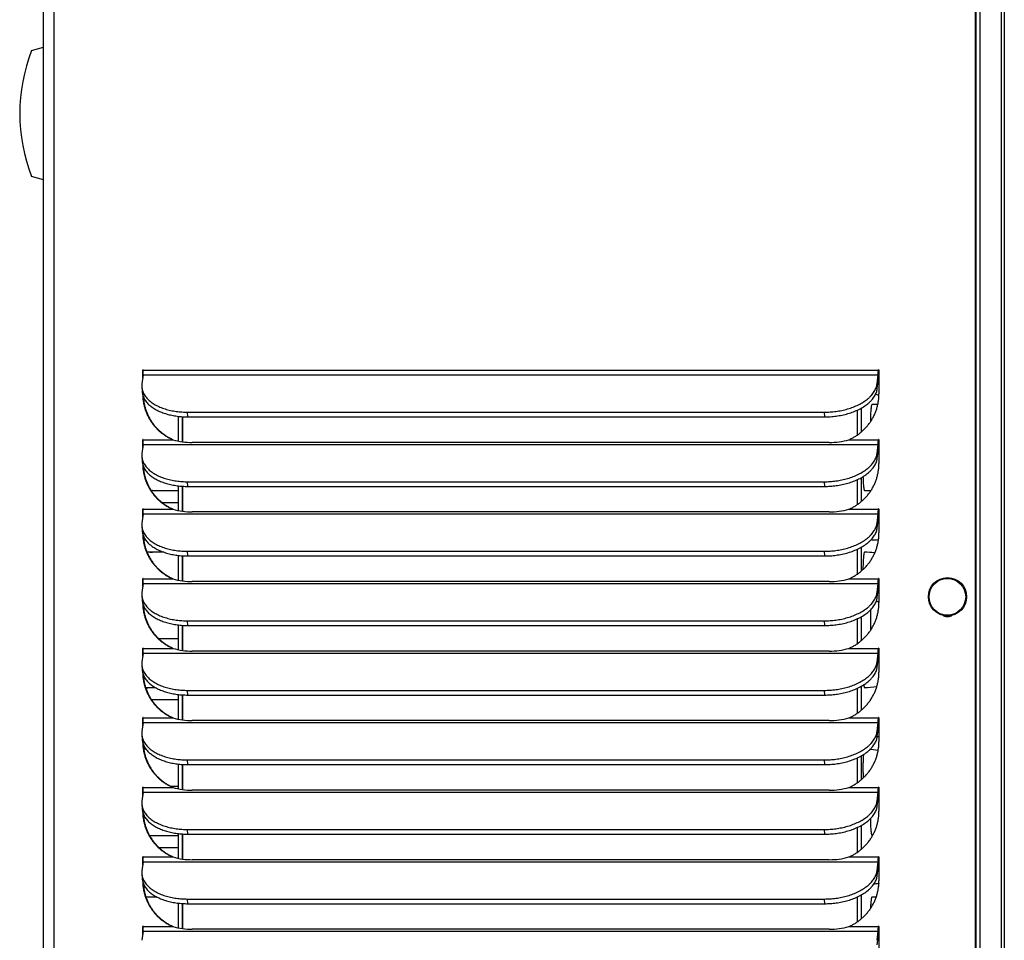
# Model space of a CAD drawing. Header units: inches. Extents: x -1 to 102, y 3 to 82.
# Tile 7 of 17: x 40 to 50, y 47 to 57. Entities that reach past the tile are written whole.
import ezdxf

# ---------------------------------------------------------------- set-up
doc = ezdxf.new("R2010")
doc.units = ezdxf.units.IN
doc.header["$LTSCALE"] = 12
doc.header["$MEASUREMENT"] = 0

msp = doc.modelspace()

# ---------------------------------------------------------------- linework, layer by layer
for p, q in [((49.8958, 35.9527), (49.8958, 67.3987)), ((49.9009, 35.9527), (49.9009, 67.3987)), ((49.9369, 67.2377), (49.9369, 36.6337)), ((49.9369, 66.7817), (49.9369, 36.6337)), ((50.1569, 36.5407), (50.1569, 66.7817)), ((50.1869, 66.7817), (50.1869, 36.5407)), ((40.4358, 35.9527), (40.4358, 65.5282)), ((40.5447, 35.9527), (40.5447, 65.5282)), ((40.3158, 56.4471), (40.4358, 56.4792)), ((40.4358, 55.1355), (40.3158, 55.1676)), ((41.4482, 53.2027), (41.4431, 53.2027)), ((41.4431, 53.1244), (41.4431, 53.2027)), ((41.4491, 53.2027), (48.9086, 53.2027)), ((48.9137, 53.2027), (48.9086, 53.2027)), ((48.9146, 53.2027), (48.9146, 52.9617)), ((41.4469, 53.1551), (41.4355, 53.0629)), ((41.4469, 53.1551), (48.9065, 53.1551)), ((48.895, 53.0629), (48.9065, 53.1551)), ((48.8979, 53.0154), (48.895, 53.0629)), ((48.8979, 53.0154), (48.9094, 53.1076)), ((41.4345, 53.0324), (41.4374, 52.9849)), ((41.9008, 52.7286), (41.8979, 52.7761)), ((41.8979, 52.7761), (48.3612, 52.7761)), ((48.3641, 52.7286), (48.3612, 52.7761)), ((48.6952, 52.7969), (48.6952, 52.5441)), ((48.6952, 52.7969), (48.6952, 52.5441)), ((48.7344, 52.8168), (48.7344, 52.574)), ((41.8071, 52.4841), (41.8071, 52.7338)), ((41.8464, 52.4758), (41.8464, 52.7303)), ((41.8464, 52.7303), (41.8464, 52.4758)), ((41.9008, 52.7286), (48.3641, 52.7286)), ((41.4482, 52.4968), (41.4431, 52.4968)), ((41.4431, 52.4186), (41.4431, 52.4968)), ((41.4491, 52.4968), (41.7482, 52.4968)), ((41.7482, 52.4968), (41.7532, 52.4968)), ((48.4099, 52.4694), (41.9466, 52.4694)), ((48.6096, 52.4968), (48.9086, 52.4968)), ((48.9137, 52.4968), (48.9086, 52.4968)), ((48.9146, 52.4968), (48.9146, 52.2558)), ((41.4469, 52.4493), (41.4355, 52.357)), ((41.4469, 52.4493), (48.9065, 52.4493)), ((48.895, 52.357), (48.9065, 52.4493)), ((48.8979, 52.3095), (48.9094, 52.4018)), ((41.4345, 52.3266), (41.4374, 52.2791)), ((48.8979, 52.3095), (48.895, 52.357)), ((41.9008, 52.0227), (41.8979, 52.0702)), ((41.8979, 52.0702), (48.3612, 52.0702)), ((48.3641, 52.0227), (48.3612, 52.0702)), ((48.6952, 52.091), (48.6952, 51.8382)), ((48.6952, 52.091), (48.6952, 51.8382)), ((48.7344, 52.1109), (48.7344, 51.8681)), ((41.5294, 51.9804), (41.8071, 51.9804)), ((41.8071, 51.7782), (41.8071, 52.0279)), ((41.8464, 51.77), (41.8464, 52.0244)), ((41.8464, 52.0244), (41.8464, 51.77)), ((41.9008, 52.0227), (48.3641, 52.0227)), ((41.4482, 51.7909), (41.4431, 51.7909)), ((41.4431, 51.7127), (41.4431, 51.7909)), ((41.4491, 51.7909), (41.7482, 51.7909)), ((41.8071, 51.8554), (41.644, 51.8554)), ((41.7482, 51.7909), (41.7532, 51.7909)), ((48.4099, 51.7635), (41.9466, 51.7635)), ((48.6096, 51.7909), (48.9086, 51.7909)), ((48.9137, 51.7909), (48.9086, 51.7909)), ((48.9146, 51.7909), (48.9146, 51.5499)), ((41.4469, 51.7434), (41.4355, 51.6511)), ((41.4469, 51.7434), (48.9065, 51.7434)), ((48.895, 51.6511), (48.9065, 51.7434)), ((48.8979, 51.6036), (48.9094, 51.6959)), ((41.4345, 51.6207), (41.4374, 51.5732)), ((48.8979, 51.6036), (48.895, 51.6511)), ((41.466, 51.4804), (41.4713, 51.4804)), ((41.9008, 51.3168), (41.8979, 51.3643)), ((41.8979, 51.3643), (48.3612, 51.3643)), ((48.3641, 51.3168), (48.3612, 51.3643)), ((48.6952, 51.3851), (48.6952, 51.1323)), ((48.6952, 51.3851), (48.6952, 51.1323)), ((48.7344, 51.405), (48.7344, 51.1622)), ((41.656, 51.3554), (41.4869, 51.3554)), ((41.8071, 51.0723), (41.8071, 51.322)), ((41.8464, 51.0641), (41.8464, 51.3186)), ((41.8464, 51.3186), (41.8464, 51.0641)), ((41.9008, 51.3168), (48.3641, 51.3168)), ((41.4482, 51.085), (41.4431, 51.085)), ((41.4431, 51.0068), (41.4431, 51.085)), ((41.4491, 51.085), (41.7482, 51.085)), ((41.7482, 51.085), (41.7532, 51.085)), ((48.6096, 51.085), (48.9086, 51.085)), ((48.9137, 51.085), (48.9086, 51.085)), ((48.9146, 51.085), (48.9146, 50.844)), ((41.4469, 51.0375), (41.4355, 50.9453)), ((41.4469, 51.0375), (48.9065, 51.0375)), ((48.4099, 51.0576), (41.9466, 51.0576)), ((48.895, 50.9453), (48.9065, 51.0375)), ((48.8979, 50.8977), (48.9094, 50.99)), ((41.4345, 50.9148), (41.4374, 50.8673)), ((48.8979, 50.8977), (48.895, 50.9453)), ((48.6952, 50.6792), (48.6952, 50.4264)), ((48.6952, 50.6792), (48.6952, 50.4264)), ((48.7344, 50.6992), (48.7344, 50.4563)), ((41.8071, 50.3665), (41.8071, 50.6161)), ((41.8464, 50.3582), (41.8464, 50.6127)), ((41.8464, 50.6127), (41.8464, 50.3582)), ((41.9008, 50.611), (41.8979, 50.6585)), ((41.8979, 50.6585), (48.3612, 50.6585)), ((41.9008, 50.611), (48.3641, 50.611)), ((48.3641, 50.611), (48.3612, 50.6585)), ((41.6017, 50.4804), (41.8071, 50.4804)), ((41.4482, 50.3791), (41.4431, 50.3791)), ((41.4431, 50.3009), (41.4431, 50.3791)), ((41.4491, 50.3791), (41.7482, 50.3791)), ((41.7482, 50.3791), (41.7532, 50.3791)), ((48.6096, 50.3791), (48.9086, 50.3791)), ((48.9137, 50.3791), (48.9086, 50.3791)), ((48.9146, 50.3791), (48.9146, 50.1381)), ((41.4469, 50.3316), (41.4355, 50.2394)), ((41.4469, 50.3316), (48.9065, 50.3316)), ((48.4099, 50.3517), (41.9466, 50.3517)), ((48.895, 50.2394), (48.9065, 50.3316)), ((48.8979, 50.1919), (48.9094, 50.2841)), ((41.4345, 50.2089), (41.4374, 50.1614)), ((48.8979, 50.1919), (48.895, 50.2394)), ((41.4733, 49.9804), (41.5736, 49.9804)), ((48.6952, 49.9734), (48.6952, 49.7206)), ((48.6952, 49.9734), (48.6952, 49.7206)), ((48.7344, 49.9933), (48.7344, 49.7504)), ((41.8071, 49.6606), (41.8071, 49.9103)), ((41.8464, 49.6523), (41.8464, 49.9068)), ((41.8464, 49.9068), (41.8464, 49.6523)), ((41.9008, 49.9051), (41.8979, 49.9526)), ((41.8979, 49.9526), (48.3612, 49.9526)), ((41.9008, 49.9051), (48.3641, 49.9051)), ((48.3641, 49.9051), (48.3612, 49.9526)), ((41.8071, 49.8554), (41.5342, 49.8554)), ((41.4482, 49.6732), (41.4431, 49.6732)), ((41.4431, 49.595), (41.4431, 49.6732)), ((41.4491, 49.6732), (41.7482, 49.6732)), ((41.7482, 49.6732), (41.7532, 49.6732)), ((48.6096, 49.6732), (48.9086, 49.6732)), ((48.9137, 49.6732), (48.9086, 49.6732)), ((48.9146, 49.6732), (48.9146, 49.4322)), ((41.4469, 49.6257), (41.4355, 49.5335)), ((41.4469, 49.6257), (48.9065, 49.6257)), ((48.4099, 49.6458), (41.9466, 49.6458)), ((48.895, 49.5335), (48.9065, 49.6257)), ((48.8979, 49.486), (48.9094, 49.5782)), ((41.4345, 49.503), (41.4374, 49.4555)), ((48.8979, 49.486), (48.895, 49.5335)), ((41.4767, 49.3554), (41.454, 49.3554)), ((48.6952, 49.2675), (48.6952, 49.0147)), ((48.6952, 49.2675), (48.6952, 49.0147)), ((48.7344, 49.2874), (48.7344, 49.0445)), ((41.8071, 48.9547), (41.8071, 49.2044)), ((41.8464, 48.9464), (41.8464, 49.2009)), ((41.8464, 49.2009), (41.8464, 48.9464)), ((41.9008, 49.1992), (41.8979, 49.2467)), ((41.8979, 49.2467), (48.3612, 49.2467)), ((41.9008, 49.1992), (48.3641, 49.1992)), ((48.3641, 49.1992), (48.3612, 49.2467)), ((41.4482, 48.9674), (41.4431, 48.9674)), ((41.4431, 48.8892), (41.4431, 48.9674)), ((41.4491, 48.9674), (41.7482, 48.9674)), ((41.7253, 48.9804), (41.8071, 48.9804)), ((41.7482, 48.9674), (41.7532, 48.9674)), ((48.6096, 48.9674), (48.9086, 48.9674)), ((48.9137, 48.9674), (48.9086, 48.9674)), ((48.9146, 48.9674), (48.9146, 48.7264)), ((41.4469, 48.9199), (41.4355, 48.8276)), ((41.4469, 48.9199), (48.9065, 48.9199)), ((48.4099, 48.94), (41.9466, 48.94)), ((48.895, 48.8276), (48.9065, 48.9199)), ((48.8979, 48.7801), (48.9094, 48.8723)), ((41.4345, 48.7972), (41.4374, 48.7496)), ((48.8979, 48.7801), (48.895, 48.8276)), ((48.7344, 48.5815), (48.7344, 48.3387)), ((41.5117, 48.4804), (41.8071, 48.4804)), ((41.8071, 48.2488), (41.8071, 48.4985)), ((41.8464, 48.2405), (41.8464, 48.495)), ((41.8464, 48.495), (41.8464, 48.2405)), ((41.9008, 48.4933), (41.8979, 48.5408)), ((41.8979, 48.5408), (48.3612, 48.5408)), ((41.9008, 48.4933), (48.3641, 48.4933)), ((48.3641, 48.4933), (48.3612, 48.5408)), ((48.6952, 48.5616), (48.6952, 48.3088)), ((48.6952, 48.5616), (48.6952, 48.3088)), ((41.8071, 48.3554), (41.6094, 48.3554)), ((41.4469, 48.214), (41.4355, 48.1217)), ((41.4482, 48.2615), (41.4431, 48.2615)), ((41.4431, 48.1833), (41.4431, 48.2615)), ((41.4469, 48.214), (48.9065, 48.214)), ((41.4491, 48.2615), (41.7482, 48.2615)), ((41.7482, 48.2615), (41.7532, 48.2615)), ((48.4099, 48.2341), (41.9466, 48.2341)), ((48.6096, 48.2615), (48.9086, 48.2615)), ((48.895, 48.1217), (48.9065, 48.214)), ((48.8979, 48.0742), (48.9094, 48.1665)), ((48.9137, 48.2615), (48.9086, 48.2615)), ((48.9146, 48.2615), (48.9146, 48.0205)), ((41.4345, 48.0913), (41.4374, 48.0438)), ((48.8979, 48.0742), (48.895, 48.1217)), ((41.4498, 47.9804), (41.4541, 47.9804)), ((48.7344, 47.8756), (48.7344, 47.6328)), ((41.5872, 47.8554), (41.4758, 47.8554)), ((41.8071, 47.5429), (41.8071, 47.7926)), ((41.8464, 47.5347), (41.8464, 47.7892)), ((41.8464, 47.7892), (41.8464, 47.5347)), ((41.9008, 47.7874), (41.8979, 47.8349)), ((41.8979, 47.8349), (48.3612, 47.8349)), ((41.9008, 47.7874), (48.3641, 47.7874)), ((48.3641, 47.7874), (48.3612, 47.8349)), ((48.6952, 47.8557), (48.6952, 47.6029)), ((48.6952, 47.8557), (48.6952, 47.6029)), ((41.4469, 47.5081), (41.4355, 47.4158)), ((41.4482, 47.5556), (41.4431, 47.5556)), ((41.4431, 47.4774), (41.4431, 47.5556)), ((41.4469, 47.5081), (48.9065, 47.5081)), ((41.4491, 47.5556), (41.7482, 47.5556)), ((41.7482, 47.5556), (41.7532, 47.5556)), ((48.4099, 47.5282), (41.9466, 47.5282)), ((48.6096, 47.5556), (48.9086, 47.5556)), ((48.895, 47.4158), (48.9065, 47.5081)), ((48.9137, 47.5556), (48.9086, 47.5556)), ((48.9146, 47.5556), (48.9146, 47.3146)), ((48.8979, 47.3683), (48.9094, 47.4606))]:
    msp.add_line(p, q)
msp.add_circle((49.6103, 50.9027), 0.1939)
for centre, radius, start, end in [((41.9447, 55.8073), 1.75, 158.55826, 201.44174), ((48.7653, 52.6679), 0.3125, 61.96814, 68.99029), ((48.8408, 52.1679), 0.6875, 85.15395, 89.83455), ((41.9399, 53.1528), 0.6834, 253.70703, 270.56179), ((48.4169, 53.1589), 0.6895, 269.4167, 286.22104), ((48.7653, 52.6679), 0.3125, 297.0747, 298.53641), ((41.5434, 51.6679), 0.3125, 90.35939, 92.31114), ((48.7653, 52.6679), 0.6875, 270.16545, 275.86036), ((41.9399, 52.4469), 0.6834, 253.70703, 270.56179), ((48.4169, 52.453), 0.6895, 269.4167, 286.22104), ((48.8408, 52.1679), 0.6875, 270.16545, 275.36874), ((41.5434, 51.6679), 0.3125, 259.98325, 269.64061), ((48.7653, 50.6679), 0.6875, 81.48524, 89.83455), ((41.9399, 51.741), 0.6834, 253.70703, 270.56179), ((48.4169, 51.7471), 0.6895, 269.4167, 286.22104), ((48.7653, 50.6679), 0.3125, 61.40964, 63.61778), ((48.8408, 50.1679), 0.6875, 83.83194, 86.35914), ((41.9399, 51.0351), 0.6834, 253.70703, 270.56179), ((48.4169, 51.0412), 0.6895, 269.4167, 286.22104), ((41.5434, 49.6679), 0.3125, 90.35939, 102.1057), ((48.7653, 50.6679), 0.6875, 270.16545, 280.68028), ((41.9399, 50.3292), 0.6834, 253.70703, 270.56179), ((48.4169, 50.3353), 0.6895, 269.4167, 286.22104), ((48.8408, 50.1679), 0.6875, 275.08346, 276.16788), ((48.7653, 48.6679), 0.6875, 78.56675, 85.47548), ((41.9399, 49.6234), 0.6834, 253.70703, 270.56179), ((48.4169, 49.6295), 0.6895, 269.4167, 286.22104), ((48.8408, 48.1679), 0.6875, 83.83194, 84.489), ((41.9399, 48.9175), 0.6834, 253.70703, 270.56179), ((48.4169, 48.9236), 0.6895, 269.4167, 286.22104), ((48.7653, 48.6679), 0.6875, 277.83184, 282.32811), ((48.8408, 48.1679), 0.3125, 270.35939, 278.23092), ((41.9399, 48.2116), 0.6834, 253.70703, 270.56179), ((48.4169, 48.2177), 0.6895, 269.4167, 286.22104)]:
    msp.add_arc(centre, radius, start, end)
msp.add_ellipse((49.6089, 50.9027), major_axis=(0, -0.1866), ratio=0.996195)
for points, weights in [([(41.4491, 53.2027), (41.4491, 53.2057), (41.4461, 53.2057), (41.4431, 53.2057), (41.4431, 53.2027)], [1, 0.707106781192, 1, 0.707106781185, 1]), ([(48.9146, 53.2027), (48.9146, 53.2057), (48.9116, 53.2057), (48.9086, 53.2057), (48.9086, 53.2027)], [1, 0.707106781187, 1, 0.707106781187, 1]), ([(41.4491, 52.4968), (41.4491, 52.4998), (41.4461, 52.4998), (41.4431, 52.4998), (41.4431, 52.4968)], [1, 0.707106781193, 1, 0.707106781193, 1]), ([(48.9146, 52.4968), (48.9146, 52.4998), (48.9116, 52.4998), (48.9086, 52.4998), (48.9086, 52.4968)], [1, 0.707106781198, 1, 0.707106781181, 1]), ([(41.4491, 51.7909), (41.4491, 51.7939), (41.4461, 51.7939), (41.4431, 51.7939), (41.4431, 51.7909)], [1, 0.707106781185, 1, 0.707106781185, 1]), ([(48.9146, 51.7909), (48.9146, 51.7939), (48.9116, 51.7939), (48.9086, 51.7939), (48.9086, 51.7909)], [1, 0.707106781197, 1, 0.70710678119, 1]), ([(41.4491, 51.085), (41.4491, 51.088), (41.4461, 51.088), (41.4431, 51.088), (41.4431, 51.085)], [1, 0.707106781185, 1, 0.707106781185, 1]), ([(48.9146, 51.085), (48.9146, 51.088), (48.9116, 51.088), (48.9086, 51.088), (48.9086, 51.085)], [1, 0.707106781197, 1, 0.70710678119, 1]), ([(41.4491, 50.3791), (41.4491, 50.3821), (41.4461, 50.3821), (41.4431, 50.3821), (41.4431, 50.3791)], [1, 0.707106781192, 1, 0.707106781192, 1]), ([(48.9146, 50.3791), (48.9146, 50.3821), (48.9116, 50.3821), (48.9086, 50.3821), (48.9086, 50.3791)], [1, 0.707106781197, 1, 0.707106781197, 1]), ([(41.4491, 49.6732), (41.4491, 49.6762), (41.4461, 49.6762), (41.4431, 49.6762), (41.4431, 49.6732)], [1, 0.707106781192, 1, 0.707106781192, 1]), ([(48.9146, 49.6732), (48.9146, 49.6762), (48.9116, 49.6762), (48.9086, 49.6762), (48.9086, 49.6732)], [1, 0.707106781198, 1, 0.707106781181, 1]), ([(41.4491, 48.9674), (41.4491, 48.9704), (41.4461, 48.9704), (41.4431, 48.9704), (41.4431, 48.9674)], [1, 0.707106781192, 1, 0.707106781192, 1]), ([(48.9146, 48.9674), (48.9146, 48.9704), (48.9116, 48.9704), (48.9086, 48.9704), (48.9086, 48.9674)], [1, 0.707106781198, 1, 0.707106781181, 1]), ([(41.4491, 48.2615), (41.4491, 48.2645), (41.4461, 48.2645), (41.4431, 48.2645), (41.4431, 48.2615)], [1, 0.707106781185, 1, 0.707106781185, 1]), ([(48.9146, 48.2615), (48.9146, 48.2645), (48.9116, 48.2645), (48.9086, 48.2645), (48.9086, 48.2615)], [1, 0.707106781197, 1, 0.707106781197, 1]), ([(41.4491, 47.5556), (41.4491, 47.5586), (41.4461, 47.5586), (41.4431, 47.5586), (41.4431, 47.5556)], [1, 0.707106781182, 1, 0.707106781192, 1]), ([(48.9146, 47.5556), (48.9146, 47.5586), (48.9116, 47.5586), (48.9086, 47.5586), (48.9086, 47.5556)], [1, 0.707106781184, 1, 0.707106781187, 1])]:
    msp.add_rational_spline(points, weights, degree=2, knots=[0, 0, 0, 0.5, 0.5, 1, 1, 1])
for points, weights in [([(41.4469, 53.1551), (41.4491, 53.1725), (41.4491, 53.2027)], [1, 0.887010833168, 1]), ([(41.4486, 53.2043), (41.4482, 53.2035), (41.4482, 53.2027)], [1, 0.960657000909, 1]), ([(48.9065, 53.1551), (48.9086, 53.1725), (48.9086, 53.2027)], [1, 0.887010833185, 1]), ([(48.9094, 53.1076), (48.9137, 53.1423), (48.9137, 53.2027)], [1, 0.887010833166, 1]), ([(48.9141, 53.2043), (48.9137, 53.2035), (48.9137, 53.2027)], [1, 0.960657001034, 1]), ([(41.4355, 53.0629), (41.3998, 52.7761), (41.8979, 52.7761)], [1, 0.707106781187, 1]), ([(48.3612, 52.7761), (48.8593, 52.7761), (48.895, 53.0629)], [1, 0.707106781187, 1]), ([(41.4374, 52.9849), (41.453, 52.7286), (41.9008, 52.7286)], [1, 0.743706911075, 1]), ([(48.3641, 52.7286), (48.8622, 52.7286), (48.8979, 53.0154)], [1, 0.707106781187, 1]), ([(48.6096, 52.4968), (48.9146, 52.6284), (48.9146, 52.9617)], [1, 0.835123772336, 1]), ([(41.4433, 52.9503), (41.4505, 52.6252), (41.7482, 52.4968)], [1, 0.841227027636, 1]), ([(41.449, 52.9333), (41.4664, 52.6205), (41.7532, 52.4968)], [1, 0.85019194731, 1]), ([(48.8442, 52.8554), (48.8287, 52.8554), (48.8278, 52.6778)], [1, 0.725583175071, 1]), ([(41.4469, 52.4493), (41.4491, 52.4666), (41.4491, 52.4968)], [1, 0.887010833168, 1]), ([(48.9065, 52.4493), (48.9086, 52.4666), (48.9086, 52.4968)], [1, 0.887010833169, 1]), ([(48.9094, 52.4018), (48.9137, 52.4364), (48.9137, 52.4968)], [1, 0.887010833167, 1]), ([(48.9141, 52.4984), (48.9137, 52.4976), (48.9137, 52.4968)], [1, 0.960657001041, 1]), ([(41.4355, 52.357), (41.3998, 52.0702), (41.8979, 52.0702)], [1, 0.707106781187, 1]), ([(41.4374, 52.2791), (41.453, 52.0227), (41.9008, 52.0227)], [1, 0.743706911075, 1]), ([(48.3612, 52.0702), (48.8593, 52.0702), (48.895, 52.357)], [1, 0.707106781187, 1]), ([(48.3641, 52.0227), (48.8622, 52.0227), (48.8979, 52.3095)], [1, 0.707106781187, 1]), ([(41.4433, 52.2445), (41.4505, 51.9193), (41.7482, 51.7909)], [1, 0.841227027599, 1]), ([(41.449, 52.2275), (41.4664, 51.9146), (41.7532, 51.7909)], [1, 0.850191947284, 1]), ([(48.6096, 51.7909), (48.9146, 51.9225), (48.9146, 52.2558)], [1, 0.835123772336, 1]), ([(48.7528, 52.1217), (48.756, 51.9804), (48.7687, 51.9804)], [1, 0.789463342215, 1]), ([(41.4469, 51.7434), (41.4491, 51.7607), (41.4491, 51.7909)], [1, 0.887010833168, 1]), ([(48.9065, 51.7434), (48.9086, 51.7607), (48.9086, 51.7909)], [1, 0.887010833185, 1]), ([(48.9094, 51.6959), (48.9137, 51.7305), (48.9137, 51.7909)], [1, 0.887010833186, 1]), ([(48.9141, 51.7925), (48.9137, 51.7918), (48.9137, 51.7909)], [1, 0.960657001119, 1]), ([(41.4355, 51.6511), (41.3998, 51.3643), (41.8979, 51.3643)], [1, 0.707106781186, 1]), ([(41.4374, 51.5732), (41.453, 51.3168), (41.9008, 51.3168)], [1, 0.743706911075, 1]), ([(48.3612, 51.3643), (48.8593, 51.3643), (48.895, 51.6511)], [1, 0.707106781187, 1]), ([(48.3641, 51.3168), (48.8622, 51.3168), (48.8979, 51.6036)], [1, 0.707106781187, 1]), ([(41.4433, 51.5386), (41.4505, 51.2134), (41.7482, 51.085)], [1, 0.841227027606, 1]), ([(41.449, 51.5216), (41.4664, 51.2087), (41.7532, 51.085)], [1, 0.850191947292, 1]), ([(41.4585, 51.5011), (41.462, 51.4804), (41.466, 51.4804)], [1, 0.971972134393, 1]), ([(48.6096, 51.085), (48.9146, 51.2166), (48.9146, 51.5499)], [1, 0.835123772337, 1]), ([(48.7687, 51.3554), (48.7532, 51.3554), (48.7524, 51.178)], [1, 0.725910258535, 1]), ([(41.4469, 51.0375), (41.4491, 51.0548), (41.4491, 51.085)], [1, 0.887010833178, 1]), ([(48.9065, 51.0375), (48.9086, 51.0548), (48.9086, 51.085)], [1, 0.887010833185, 1]), ([(48.9094, 50.99), (48.9137, 51.0246), (48.9137, 51.085)], [1, 0.887010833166, 1]), ([(48.9141, 51.0866), (48.9137, 51.0859), (48.9137, 51.085)], [1, 0.960657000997, 1]), ([(41.4355, 50.9453), (41.3998, 50.6585), (41.8979, 50.6585)], [1, 0.707106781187, 1]), ([(41.4374, 50.8673), (41.453, 50.611), (41.9008, 50.611)], [1, 0.743706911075, 1]), ([(48.3612, 50.6585), (48.8593, 50.6585), (48.895, 50.9453)], [1, 0.707106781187, 1]), ([(48.3641, 50.611), (48.8622, 50.611), (48.8979, 50.8977)], [1, 0.707106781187, 1]), ([(41.4433, 50.8327), (41.4505, 50.5075), (41.7482, 50.3791)], [1, 0.841227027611, 1]), ([(41.449, 50.8157), (41.4664, 50.5029), (41.7532, 50.3791)], [1, 0.850191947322, 1]), ([(41.4546, 50.8028), (41.4535, 50.7908), (41.4527, 50.7767)], [1, 0.995772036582, 1]), ([(48.6096, 50.3791), (48.9146, 50.5107), (48.9146, 50.844)], [1, 0.835123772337, 1]), ([(48.8305, 50.7707), (48.8246, 50.6673), (48.8305, 50.5642)], [1, 0.834877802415, 1]), ([(49.5649, 50.7141), (49.6096, 50.6906), (49.655, 50.7128)], [1, 0.89193643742, 1]), ([(49.5728, 50.7127), (49.5922, 50.7032), (49.6138, 50.7027)], [1, 0.977303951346, 1]), ([(41.4469, 50.3316), (41.4491, 50.3489), (41.4491, 50.3791)], [1, 0.887010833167, 1]), ([(48.9065, 50.3316), (48.9086, 50.3489), (48.9086, 50.3791)], [1, 0.887010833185, 1]), ([(48.9094, 50.2841), (48.9137, 50.3187), (48.9137, 50.3791)], [1, 0.887010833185, 1]), ([(48.9141, 50.3807), (48.9137, 50.38), (48.9137, 50.3791)], [1, 0.960657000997, 1]), ([(41.4355, 50.2394), (41.3998, 49.9526), (41.8979, 49.9526)], [1, 0.707106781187, 1]), ([(41.4374, 50.1614), (41.453, 49.9051), (41.9008, 49.9051)], [1, 0.743706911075, 1]), ([(48.3612, 49.9526), (48.8593, 49.9526), (48.895, 50.2394)], [1, 0.707106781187, 1]), ([(48.3641, 49.9051), (48.8622, 49.9051), (48.8979, 50.1919)], [1, 0.707106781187, 1]), ([(41.4433, 50.1268), (41.4505, 49.8017), (41.7482, 49.6732)], [1, 0.841227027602, 1]), ([(41.449, 50.1098), (41.4664, 49.797), (41.7532, 49.6732)], [1, 0.850191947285, 1]), ([(48.6096, 49.6732), (48.9146, 49.8048), (48.9146, 50.1381)], [1, 0.835123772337, 1]), ([(48.7601, 50.0086), (48.764, 49.9804), (48.7687, 49.9804)], [1, 0.961729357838, 1]), ([(41.4469, 49.6257), (41.4491, 49.6431), (41.4491, 49.6732)], [1, 0.887010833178, 1]), ([(48.9065, 49.6257), (48.9086, 49.6431), (48.9086, 49.6732)], [1, 0.88701083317, 1]), ([(48.9094, 49.5782), (48.9137, 49.6129), (48.9137, 49.6732)], [1, 0.887010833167, 1]), ([(48.9141, 49.6748), (48.9137, 49.6741), (48.9137, 49.6732)], [1, 0.960657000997, 1]), ([(41.4355, 49.5335), (41.3998, 49.2467), (41.8979, 49.2467)], [1, 0.707106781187, 1]), ([(48.3612, 49.2467), (48.8593, 49.2467), (48.895, 49.5335)], [1, 0.707106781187, 1]), ([(48.3641, 49.1992), (48.8622, 49.1992), (48.8979, 49.486)], [1, 0.707106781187, 1]), ([(41.4374, 49.4555), (41.453, 49.1992), (41.9008, 49.1992)], [1, 0.743706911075, 1]), ([(41.4433, 49.4209), (41.4505, 49.0958), (41.7482, 48.9674)], [1, 0.841227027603, 1]), ([(41.449, 49.4039), (41.4664, 49.0911), (41.7532, 48.9674)], [1, 0.850191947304, 1]), ([(48.6096, 48.9674), (48.9146, 49.099), (48.9146, 49.4322)], [1, 0.835123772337, 1]), ([(48.7571, 49.3009), (48.7476, 49.1915), (48.7551, 49.063)], [1, 0.770583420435, 1]), ([(41.4469, 48.9199), (41.4491, 48.9372), (41.4491, 48.9674)], [1, 0.887010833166, 1]), ([(48.9065, 48.9199), (48.9086, 48.9372), (48.9086, 48.9674)], [1, 0.887010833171, 1]), ([(48.9094, 48.8723), (48.9137, 48.907), (48.9137, 48.9674)], [1, 0.887010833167, 1]), ([(48.9141, 48.969), (48.9137, 48.9682), (48.9137, 48.9674)], [1, 0.960657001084, 1]), ([(41.4355, 48.8276), (41.3998, 48.5408), (41.8979, 48.5408)], [1, 0.707106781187, 1]), ([(48.3612, 48.5408), (48.8593, 48.5408), (48.895, 48.8276)], [1, 0.707106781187, 1]), ([(48.3641, 48.4933), (48.8622, 48.4933), (48.8979, 48.7801)], [1, 0.707106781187, 1]), ([(41.4374, 48.7496), (41.453, 48.4933), (41.9008, 48.4933)], [1, 0.743706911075, 1]), ([(41.4433, 48.715), (41.4505, 48.3899), (41.7482, 48.2615)], [1, 0.841227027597, 1]), ([(41.449, 48.6981), (41.4664, 48.3852), (41.7532, 48.2615)], [1, 0.850191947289, 1]), ([(41.4498, 48.696), (41.4497, 48.6915), (41.4497, 48.687)], [1, 0.999711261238, 1]), ([(48.6096, 48.2615), (48.9146, 48.3931), (48.9146, 48.7264)], [1, 0.835123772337, 1]), ([(48.8279, 48.6504), (48.8293, 48.4804), (48.8442, 48.4804)], [1, 0.739413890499, 1]), ([(48.9141, 48.2631), (48.9137, 48.2623), (48.9137, 48.2615)], [1, 0.960657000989, 1]), ([(41.4469, 48.214), (41.4491, 48.2313), (41.4491, 48.2615)], [1, 0.887010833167, 1]), ([(48.9065, 48.214), (48.9086, 48.2313), (48.9086, 48.2615)], [1, 0.887010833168, 1]), ([(48.9094, 48.1665), (48.9137, 48.2011), (48.9137, 48.2615)], [1, 0.887010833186, 1]), ([(41.4355, 48.1217), (41.3998, 47.8349), (41.8979, 47.8349)], [1, 0.707106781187, 1]), ([(48.3612, 47.8349), (48.8593, 47.8349), (48.895, 48.1217)], [1, 0.707106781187, 1]), ([(48.3641, 47.7874), (48.8622, 47.7874), (48.8979, 48.0742)], [1, 0.707106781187, 1]), ([(41.4374, 48.0438), (41.453, 47.7874), (41.9008, 47.7874)], [1, 0.743706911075, 1]), ([(41.4433, 48.0092), (41.4505, 47.684), (41.7482, 47.5556)], [1, 0.841227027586, 1]), ([(41.449, 47.9922), (41.4664, 47.6793), (41.7532, 47.5556)], [1, 0.850191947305, 1]), ([(48.6096, 47.5556), (48.9146, 47.6872), (48.9146, 48.0205)], [1, 0.835123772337, 1]), ([(48.913, 47.9965), (48.9134, 47.9944), (48.9138, 47.9926)], [1, 0.999641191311, 1]), ([(48.8442, 47.8554), (48.8331, 47.8554), (48.829, 47.7384)], [1, 0.829459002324, 1]), ([(41.4469, 47.5081), (41.4491, 47.5254), (41.4491, 47.5556)], [1, 0.887010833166, 1]), ([(48.9065, 47.5081), (48.9086, 47.5254), (48.9086, 47.5556)], [1, 0.887010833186, 1]), ([(48.9094, 47.4606), (48.9137, 47.4952), (48.9137, 47.5556)], [1, 0.887010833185, 1]), ([(48.9141, 47.5572), (48.9137, 47.5565), (48.9137, 47.5556)], [1, 0.960657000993, 1])]:
    msp.add_rational_spline(points, weights, degree=2)

doc.saveas('drawing.dxf')
